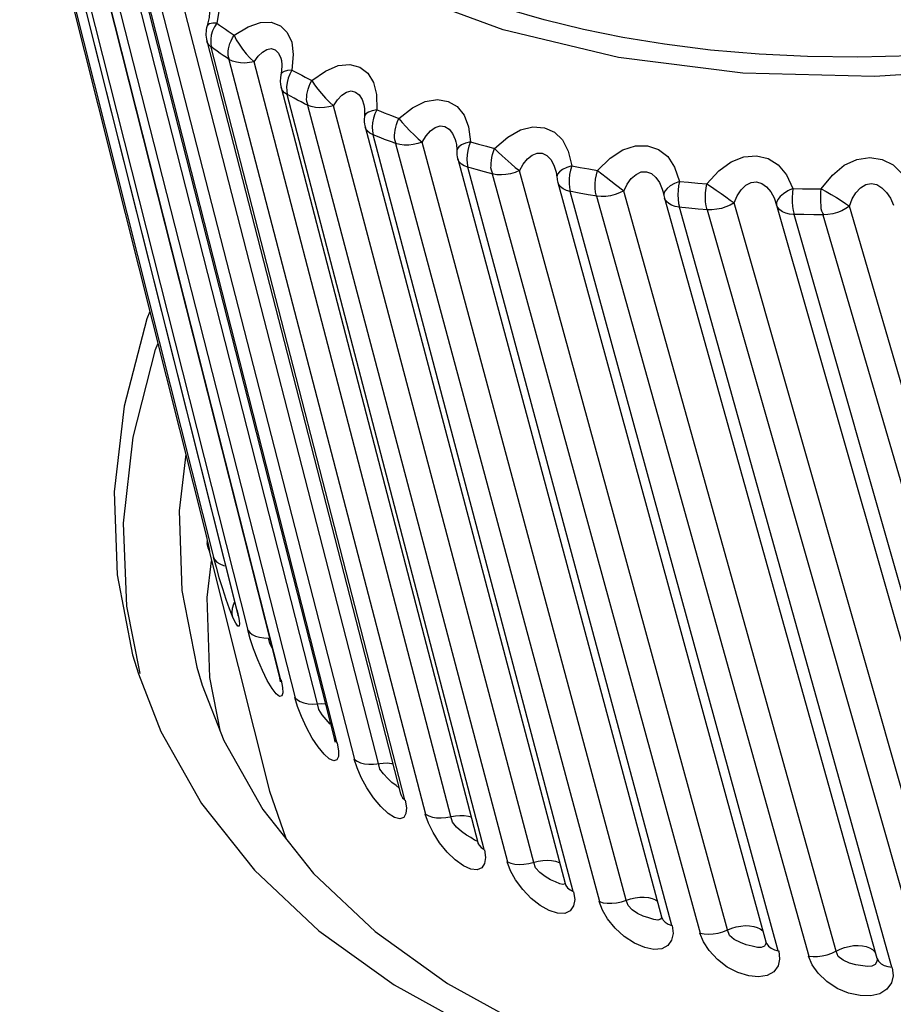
# Model space of a CAD drawing. Extents: x -4139 to -1089, y -1564 to 1941.
# Tile 62 of 160: x -1311.45 to -1305.74, y -539.2 to -532.76. Entities that reach past the tile are written whole.
import ezdxf

# ---------------------------------------------------------------- set-up
doc = ezdxf.new("R2010")
doc.units = 0
doc.header["$LTSCALE"] = 23.1
for name, color, linetype in [('01_DISPLAYCASE_3_1_AM_0', 7, 'CONTINUOUS'), ('R911330333_FOLIE_3_1_AM_0', 7, 'CONTINUOUS'), ('XUAN_NIU_3_1_AM_0', 7, 'CONTINUOUS')]:
    doc.layers.add(name, color=color, linetype=linetype)

msp = doc.modelspace()

# ---------------------------------------------------------------- linework, layer by layer
at = {"layer": '01_DISPLAYCASE_3_1_AM_0', "color": 7}
for p, q in [((-1310.3647, -535.6001), (-1310.4079, -535.9696)), ((-1310.2242, -536.5371), (-1310.1961, -536.2963)), ((-1310.2063, -537.0604), (-1310.2242, -536.5371)), ((-1310.1373, -537.4145), (-1310.2063, -537.0604)), ((-1310.2565, -537.1112), (-1310.1148, -537.4717))]:
    msp.add_line(p, q, dxfattribs=at)
for points in [[(-1310.4079, -535.9696), (-1310.3902, -536.4901), (-1310.2927, -536.9915), (-1310.2565, -537.1112)], [(-1310.1148, -537.4717), (-1309.8594, -537.9239), (-1309.5278, -538.342), (-1309.1245, -538.7226), (-1308.6529, -539.0613), (-1308.1186, -539.3557), (-1307.5264, -539.6022), (-1306.8825, -539.7997), (-1306.1925, -539.9455), (-1305.4633, -540.0392), (-1304.7013, -540.0792), (-1303.9138, -540.0658), (-1303.1077, -539.9984), (-1302.2911, -539.8783), (-1301.4707, -539.7053), (-1300.6563, -539.4826), (-1299.859, -539.2127), (-1299.0819, -538.8972), (-1298.3287, -538.5369), (-1297.6092, -538.1364), (-1296.9324, -537.6993), (-1296.3047, -537.2308), (-1295.7366, -536.738), (-1295.2246, -536.2186)]]:
    msp.add_lwpolyline(points, dxfattribs=at)
at = {"layer": 'R911330333_FOLIE_3_1_AM_0', "color": 7}
for points in [[(-1310.5997, -534.6656), (-1310.6188, -534.7131), (-1310.767, -535.2847), (-1310.8325, -535.8458), (-1310.814, -536.389), (-1310.7123, -536.912), (-1310.6746, -537.0367)], [(-1310.6633, -537.0344), (-1310.751, -536.5937), (-1310.7719, -536.0502), (-1310.7083, -535.4879), (-1310.5614, -534.9142), (-1310.5465, -534.8771)], [(-1310.6746, -537.0367), (-1310.5269, -537.4127), (-1310.2606, -537.8842), (-1309.9146, -538.3204), (-1309.4939, -538.7177), (-1309.0019, -539.0711), (-1308.4446, -539.3783), (-1307.827, -539.6356), (-1307.1554, -539.8416), (-1306.4358, -539.9939), (-1305.6753, -540.0917), (-1304.8803, -540.1337), (-1304.0586, -540.1199), (-1303.2173, -540.0497), (-1302.365, -539.9244), (-1301.5092, -539.7441), (-1300.6596, -539.5119), (-1299.8273, -539.2304), (-1299.0159, -538.9011), (-1298.2292, -538.5248), (-1297.4778, -538.1067), (-1296.7713, -537.6504), (-1296.1162, -537.1615), (-1295.5234, -536.6472)]]:
    msp.add_lwpolyline(points, dxfattribs=at)
at = {"layer": 'XUAN_NIU_3_1_AM_0', "color": 7}
for p, q in [((-1311.4509, -531.2833), (-1310.2276, -536.1487)), ((-1310.9914, -532.1588), (-1309.7539, -537.0509)), ((-1310.6453, -532.5473), (-1309.3943, -537.4563)), ((-1310.2267, -532.8959), (-1308.9592, -537.8203)), ((-1309.7377, -533.0932), (-1309.742, -533.1173)), ((-1309.7402, -533.2008), (-1308.4532, -538.1387)), ((-1309.1987, -533.3144), (-1309.1986, -533.3147)), ((-1309.1943, -533.3746), (-1309.1958, -533.3906)), ((-1309.1958, -533.3905), (-1309.1958, -533.3907)), ((-1309.1912, -533.4585), (-1307.8819, -538.408)), ((-1308.5978, -533.5565), (-1308.5977, -533.557)), ((-1308.5916, -533.6054), (-1308.5917, -533.6148)), ((-1308.5917, -533.6146), (-1308.5917, -533.6149)), ((-1308.5856, -533.6664), (-1307.2517, -538.6254)), ((-1307.9426, -533.7481), (-1307.9426, -533.7482)), ((-1307.9361, -533.7872), (-1307.9361, -533.7875)), ((-1307.9302, -533.822), (-1306.5693, -538.7884)), ((-1307.2405, -533.8863), (-1307.2404, -533.8866)), ((-1307.2403, -533.8871), (-1307.2359, -533.9064)), ((-1307.2359, -533.9063), (-1307.2359, -533.9064)), ((-1307.232, -533.9238), (-1305.8423, -538.8953)), ((-1306.4987, -533.9705), (-1305.0786, -538.9446)), ((-1310.2274, -536.1718), (-1309.8168, -537.8045)), ((-1309.8162, -537.8043), (-1309.7106, -538.1116)), ((-1307.2516, -538.6255), (-1307.2512, -538.6273)), ((-1305.8423, -538.8952), (-1305.8418, -538.8971)), ((-1305.8418, -538.8971), (-1305.8417, -538.8979))]:
    msp.add_line(p, q, dxfattribs=at)
at = {"layer": 'XUAN_NIU_3_1_AM_0', "color": 2}
for p, q in [((-1311.4107, -531.4002), (-1310.1834, -536.2737)), ((-1310.0285, -536.6225), (-1311.2559, -531.7489)), ((-1311.1956, -531.8585), (-1309.9581, -536.7504)), ((-1309.7423, -537.0747), (-1310.9799, -532.1827)), ((-1310.9001, -532.2837), (-1309.6492, -537.1926)), ((-1309.5028, -537.2326), (-1310.7539, -532.3238)), ((-1309.3749, -537.4889), (-1310.6259, -532.5799)), ((-1310.5275, -532.6713), (-1309.2601, -537.5955)), ((-1310.1436, -532.678), (-1310.1621, -532.779)), ((-1309.1038, -537.6234), (-1310.3715, -532.6993)), ((-1310.2244, -532.798), (-1310.2245, -532.7982)), ((-1310.0672, -532.8454), (-1310.0479, -532.8585)), ((-1310.2015, -532.8857), (-1310.2015, -532.9117)), ((-1310.2015, -532.9117), (-1310.1975, -532.9363)), ((-1308.9302, -537.8604), (-1310.1977, -532.9361)), ((-1309.6616, -532.9861), (-1309.6701, -533.0868)), ((-1310.0819, -533.0168), (-1308.795, -537.9546)), ((-1308.6306, -537.9702), (-1309.9177, -533.0325)), ((-1309.7352, -533.1059), (-1309.742, -533.1175)), ((-1309.6701, -533.0868), (-1309.684, -533.1133)), ((-1309.6701, -533.0868), (-1309.6487, -533.0984)), ((-1309.7047, -533.1965), (-1309.7042, -533.2228)), ((-1309.5619, -533.1438), (-1309.54, -533.1549)), ((-1309.7042, -533.2228), (-1309.7, -533.2476)), ((-1308.4132, -538.1853), (-1309.7002, -533.2474)), ((-1309.1165, -533.2472), (-1309.1149, -533.3469)), ((-1309.5681, -533.3166), (-1308.2591, -538.266)), ((-1308.0883, -538.2692), (-1309.3976, -533.3199)), ((-1309.1946, -533.3856), (-1309.1958, -533.3905)), ((-1309.0188, -533.3846), (-1308.9702, -533.4029)), ((-1308.5144, -533.4585), (-1308.5025, -533.5564)), ((-1309.143, -533.4858), (-1309.1384, -533.5106)), ((-1307.8295, -538.46), (-1309.1387, -533.5105)), ((-1308.9873, -533.5691), (-1309.013, -533.5594)), ((-1308.9918, -533.5674), (-1307.6581, -538.5264)), ((-1307.4829, -538.517), (-1308.8169, -533.5582)), ((-1308.5025, -533.5564), (-1308.4503, -533.5712)), ((-1308.4503, -533.5712), (-1308.3978, -533.5856)), ((-1308.3978, -533.5856), (-1308.3449, -533.5997)), ((-1308.589, -533.6034), (-1308.5917, -533.6146)), ((-1308.5239, -533.6975), (-1308.5191, -533.7225)), ((-1307.1855, -538.6815), (-1308.5194, -533.7224)), ((-1307.8397, -533.713), (-1307.7837, -533.7234)), ((-1308.3544, -533.7676), (-1308.4102, -533.7528)), ((-1308.3593, -533.7663), (-1306.9987, -538.7327)), ((-1306.8209, -538.7111), (-1308.1818, -533.7449)), ((-1307.7837, -533.7234), (-1307.7274, -533.7334)), ((-1307.7274, -533.7334), (-1307.6708, -533.7431)), ((-1307.6708, -533.7431), (-1307.6145, -533.7879)), ((-1307.8565, -533.8288), (-1307.8539, -533.8558)), ((-1307.6145, -533.7879), (-1307.5536, -533.8358)), ((-1307.5536, -533.8358), (-1307.4994, -533.8778)), ((-1307.1337, -533.8151), (-1307.0745, -533.8209)), ((-1307.0745, -533.8209), (-1307.0151, -533.8264)), ((-1307.0151, -533.8264), (-1306.9554, -533.8316)), ((-1307.7912, -533.8916), (-1307.8543, -533.8799)), ((-1307.8539, -533.8558), (-1307.8487, -533.8809)), ((-1306.4882, -538.8473), (-1307.8491, -533.8809)), ((-1307.732, -533.9021), (-1307.7912, -533.8916)), ((-1307.6723, -533.9122), (-1307.732, -533.9021)), ((-1307.6776, -533.9114), (-1306.2881, -538.8829)), ((-1306.1097, -538.8492), (-1307.4994, -533.8779)), ((-1307.2362, -533.8968), (-1307.2359, -533.9063)), ((-1306.3923, -533.8614), (-1306.3305, -533.8627)), ((-1306.3305, -533.8627), (-1306.2686, -533.8636)), ((-1306.2686, -533.8636), (-1306.2065, -533.8642)), ((-1307.1436, -533.9318), (-1307.1402, -533.959)), ((-1307.1402, -533.959), (-1307.1347, -533.9841)), ((-1305.3571, -538.9299), (-1306.7772, -533.9557)), ((-1304.5712, -538.9522), (-1306.0229, -533.9776)), ((-1307.0739, -533.9901), (-1307.1406, -533.9835)), ((-1305.7454, -538.9556), (-1307.1351, -533.9841)), ((-1307.0114, -533.9959), (-1307.0739, -533.9901)), ((-1306.9484, -534.0013), (-1307.0114, -533.9959)), ((-1306.954, -534.0008), (-1305.5341, -538.9752)), ((-1306.3214, -534.0323), (-1306.3909, -534.0308)), ((-1304.965, -539.0053), (-1306.3852, -534.0309)), ((-1306.2563, -534.0332), (-1306.3214, -534.0323)), ((-1306.1908, -534.0338), (-1306.2563, -534.0332)), ((-1306.1966, -534.0338), (-1304.745, -539.0086)), ((-1310.2314, -536.1334), (-1310.2303, -536.1372)), ((-1310.2296, -536.1394), (-1310.2276, -536.1487)), ((-1310.2169, -536.2121), (-1310.2246, -536.1831)), ((-1310.0801, -536.6092), (-1310.0579, -536.6632)), ((-1310.0339, -536.6083), (-1310.0285, -536.6225)), ((-1310.0377, -536.704), (-1310.0579, -536.6632)), ((-1309.7539, -537.0509), (-1309.7539, -537.0509)), ((-1309.4938, -537.2697), (-1309.5028, -537.2326)), ((-1309.4734, -537.2308), (-1309.4515, -537.232)), ((-1309.4717, -537.3042), (-1309.4938, -537.2697)), ((-1309.4199, -537.3655), (-1309.4717, -537.3042)), ((-1309.0941, -537.6587), (-1309.1039, -537.6234)), ((-1308.9455, -537.8463), (-1308.9302, -537.8604)), ((-1308.9281, -537.8619), (-1308.9203, -537.9128)), ((-1308.6199, -538.007), (-1308.6307, -537.9702)), ((-1308.4312, -538.1729), (-1308.4132, -538.1853)), ((-1308.4108, -538.1866), (-1308.4035, -538.238)), ((-1308.0767, -538.3058), (-1308.0884, -538.2692)), ((-1307.85, -538.4494), (-1307.8295, -538.46)), ((-1307.8268, -538.4611), (-1307.8201, -538.5132)), ((-1306.793, -538.6999), (-1306.7637, -538.6914)), ((-1307.3618, -538.8262), (-1307.4292, -538.7969))]:
    msp.add_line(p, q, dxfattribs=at)
for points in [[(-1300.5609, -531.6668), (-1301.3828, -532.0828), (-1302.2492, -532.4368), (-1303.1452, -532.7226), (-1304.0556, -532.9355), (-1304.965, -533.0718), (-1305.8579, -533.1291), (-1306.719, -533.1066), (-1307.5337, -533.0045), (-1308.2882, -532.8247), (-1308.9696, -532.5702), (-1309.5662, -532.2453), (-1310.068, -531.8555), (-1310.4664, -531.4075), (-1310.7546, -530.9089)], [(-1305.6058, -532.9942), (-1305.9684, -533.003), (-1306.298, -532.9989), (-1306.6134, -532.9837), (-1306.9306, -532.9565), (-1307.2323, -532.9185), (-1307.5041, -532.8737), (-1307.7619, -532.8214), (-1308.0191, -532.7583), (-1308.2607, -532.6881)], [(-1310.2081, -532.7843), (-1310.2205, -532.7917), (-1310.2244, -532.798)], [(-1310.1621, -532.779), (-1310.1883, -532.78), (-1310.2081, -532.7843)], [(-1310.1621, -532.779), (-1310.1775, -532.8045), (-1310.1893, -532.8313), (-1310.1974, -532.8586), (-1310.2015, -532.8857)], [(-1310.1621, -532.779), (-1310.1433, -532.7924), (-1310.1245, -532.8058)], [(-1310.1245, -532.8058), (-1310.1055, -532.8191), (-1310.0864, -532.8323), (-1310.0672, -532.8454)], [(-1310.0479, -532.8585), (-1309.957, -532.8034), (-1309.8766, -532.7747), (-1309.8049, -532.7739), (-1309.7453, -532.7968), (-1309.7002, -532.8406), (-1309.6712, -532.9044), (-1309.6616, -532.9861)], [(-1310.0783, -533.0191), (-1310.0823, -533.0064), (-1310.0867, -532.9923), (-1310.088, -532.9781), (-1310.086, -532.964), (-1310.0839, -532.9481), (-1310.0806, -532.9312), (-1310.0753, -532.9136), (-1310.0681, -532.8954), (-1310.059, -532.8769), (-1310.0479, -532.8585)], [(-1310.0479, -532.8585), (-1310.0338, -532.8882), (-1310.0159, -532.9181), (-1309.9937, -532.9492), (-1309.9695, -532.98), (-1309.9445, -533.0077), (-1309.9177, -533.0324)], [(-1310.1977, -532.9361), (-1310.2133, -532.9217), (-1310.2235, -532.9051), (-1310.2267, -532.8959)], [(-1310.0782, -533.0192), (-1310.0987, -533.0055), (-1310.1189, -532.9916), (-1310.1388, -532.9779), (-1310.1589, -532.9638), (-1310.1798, -532.949), (-1310.2012, -532.9336)], [(-1309.9177, -533.0325), (-1309.8914, -532.996), (-1309.8628, -532.9691), (-1309.8335, -532.9517), (-1309.8054, -532.9464), (-1309.7795, -532.9555), (-1309.7585, -532.9769), (-1309.7432, -533.009), (-1309.739, -533.0233)], [(-1309.9176, -533.0324), (-1309.9479, -533.0382), (-1309.9779, -533.0408), (-1310.0064, -533.0401), (-1310.0336, -533.0362), (-1310.0593, -533.0284), (-1310.0819, -533.0168)], [(-1309.54, -533.1549), (-1309.4493, -533.093), (-1309.367, -533.0579), (-1309.291, -533.0509), (-1309.2254, -533.0684), (-1309.1729, -533.1075), (-1309.1354, -533.1677), (-1309.1165, -533.2472)], [(-1309.6701, -533.0868), (-1309.6984, -533.0902), (-1309.7204, -533.0967), (-1309.7352, -533.1059)], [(-1309.684, -533.1133), (-1309.6944, -533.1409), (-1309.7014, -533.1689), (-1309.7047, -533.1965)], [(-1309.6487, -533.0984), (-1309.6271, -533.1099), (-1309.6055, -533.1212), (-1309.5838, -533.1326), (-1309.5619, -533.1438)], [(-1309.7002, -533.2474), (-1309.7185, -533.2347), (-1309.7318, -533.2196), (-1309.7397, -533.2026), (-1309.7402, -533.2008)], [(-1309.5641, -533.3185), (-1309.5684, -533.3059), (-1309.5733, -533.292), (-1309.575, -533.2777), (-1309.5732, -533.2633), (-1309.5715, -533.2471), (-1309.5688, -533.2298), (-1309.5642, -533.2118), (-1309.558, -533.1931), (-1309.5499, -533.1741), (-1309.54, -533.1549)], [(-1309.54, -533.1549), (-1309.5222, -533.1831), (-1309.5013, -533.2113), (-1309.4766, -533.2408), (-1309.4506, -533.2701), (-1309.4246, -533.2963), (-1309.3976, -533.3198)], [(-1309.564, -533.3187), (-1309.5872, -533.3069), (-1309.6102, -533.2951), (-1309.6329, -533.2833), (-1309.6558, -533.2712), (-1309.6797, -533.2585), (-1309.7042, -533.2453)], [(-1309.3976, -533.3199), (-1309.3717, -533.2811), (-1309.3428, -533.2517), (-1309.3125, -533.2317), (-1309.2824, -533.2237), (-1309.2538, -533.2304), (-1309.2294, -533.2497), (-1309.2107, -533.2802), (-1309.1987, -533.3144)], [(-1309.3975, -533.3198), (-1309.4275, -533.3275), (-1309.4577, -533.3322), (-1309.487, -533.3336), (-1309.5155, -533.3317), (-1309.5431, -533.3262), (-1309.5681, -533.3166)], [(-1308.9702, -533.4029), (-1308.881, -533.3344), (-1308.7978, -533.293), (-1308.7184, -533.2797), (-1308.6473, -533.2915), (-1308.588, -533.3257), (-1308.5424, -533.3818), (-1308.5144, -533.4585)], [(-1309.1149, -533.3469), (-1309.1449, -533.3528), (-1309.1689, -533.3615), (-1309.1857, -533.3726), (-1309.1946, -533.3856)], [(-1309.1149, -533.3469), (-1309.1271, -533.3742), (-1309.136, -533.4025)], [(-1309.1149, -533.3469), (-1309.091, -533.3565), (-1309.067, -533.3659), (-1309.0188, -533.3846)], [(-1309.1387, -533.5105), (-1309.1596, -533.4996), (-1309.1757, -533.486), (-1309.1867, -533.4703), (-1309.1912, -533.4585)], [(-1309.136, -533.4025), (-1309.1418, -533.4311), (-1309.1441, -533.4591), (-1309.143, -533.4858)], [(-1308.9874, -533.5689), (-1308.992, -533.5564), (-1308.9974, -533.5427), (-1308.9995, -533.5284), (-1308.9979, -533.5136), (-1308.9967, -533.4972), (-1308.9948, -533.4796), (-1308.991, -533.4612), (-1308.9858, -533.4421), (-1308.9788, -533.4226), (-1308.9702, -533.4029)], [(-1308.9702, -533.4029), (-1308.949, -533.4292), (-1308.9253, -533.4557), (-1308.8983, -533.4834), (-1308.8706, -533.511), (-1308.8438, -533.5358), (-1308.8168, -533.5581)], [(-1308.8169, -533.5582), (-1308.7918, -533.5172), (-1308.763, -533.4854), (-1308.7319, -533.4628), (-1308.7002, -533.4522), (-1308.6693, -533.4564), (-1308.6419, -533.4734), (-1308.6197, -533.5022), (-1308.6029, -533.54), (-1308.5978, -533.5565)], [(-1308.3449, -533.5997), (-1308.2581, -533.5249), (-1308.1751, -533.4774), (-1308.0931, -533.4579), (-1308.0176, -533.4637), (-1307.9521, -533.4926), (-1307.8987, -533.5442), (-1307.8619, -533.6175), (-1307.8397, -533.713)], [(-1309.013, -533.5594), (-1309.0386, -533.5497), (-1309.0638, -533.5401), (-1309.0893, -533.5301), (-1309.1158, -533.5197), (-1309.1432, -533.5087)], [(-1308.8168, -533.5581), (-1308.8461, -533.5677), (-1308.8762, -533.5743), (-1308.9059, -533.5778), (-1308.9354, -533.5781), (-1308.9646, -533.5747), (-1308.9918, -533.5674)], [(-1308.5025, -533.5564), (-1308.5339, -533.5649), (-1308.5596, -533.5759), (-1308.5782, -533.5889), (-1308.589, -533.6034)], [(-1308.5025, -533.5564), (-1308.5128, -533.5844), (-1308.5201, -533.6132), (-1308.5245, -533.6423)], [(-1307.6708, -533.7431), (-1307.5877, -533.6625), (-1307.5057, -533.6091), (-1307.4222, -533.5835), (-1307.343, -533.5832), (-1307.272, -533.6065), (-1307.2115, -533.6532), (-1307.166, -533.7226), (-1307.1337, -533.8151)], [(-1308.5245, -533.6423), (-1308.5258, -533.6707), (-1308.5239, -533.6975)], [(-1308.3545, -533.7675), (-1308.3594, -533.7552), (-1308.3653, -533.7417), (-1308.3678, -533.7274), (-1308.3665, -533.7123), (-1308.3659, -533.6957), (-1308.3647, -533.6779), (-1308.3619, -533.6592), (-1308.3578, -533.6397), (-1308.3521, -533.6198), (-1308.3449, -533.5997)], [(-1308.3449, -533.5997), (-1308.3204, -533.624), (-1308.2941, -533.6486)], [(-1308.2941, -533.6486), (-1308.236, -533.7003), (-1308.2086, -533.7237), (-1308.1818, -533.7448)], [(-1308.1818, -533.7449), (-1308.1579, -533.7019), (-1308.1296, -533.6678), (-1308.0982, -533.6426), (-1308.0654, -533.6294), (-1308.0324, -533.6309), (-1308.0022, -533.6455), (-1307.9769, -533.6723), (-1307.9565, -533.7086), (-1307.9426, -533.7481)], [(-1306.9554, -533.8316), (-1306.8769, -533.7457), (-1306.797, -533.6866), (-1306.7129, -533.6549), (-1306.6308, -533.6486), (-1306.555, -533.6662), (-1306.4879, -533.7077), (-1306.4344, -533.7727), (-1306.3923, -533.8614)], [(-1308.5194, -533.7224), (-1308.5426, -533.7135), (-1308.5615, -533.7016), (-1308.5754, -533.6873), (-1308.5842, -533.671), (-1308.5856, -533.6664)], [(-1308.4102, -533.7528), (-1308.4655, -533.7377), (-1308.4944, -533.7295), (-1308.5243, -533.721)], [(-1307.8397, -533.7131), (-1307.8721, -533.724), (-1307.899, -533.7374), (-1307.9192, -533.7524), (-1307.9318, -533.7685), (-1307.9362, -533.7849), (-1307.9361, -533.7872)], [(-1307.8397, -533.7131), (-1307.848, -533.7415), (-1307.8534, -533.7708), (-1307.8563, -533.8002), (-1307.8565, -533.8288)], [(-1306.2065, -533.8642), (-1306.1337, -533.7735), (-1306.0568, -533.7093), (-1305.9732, -533.6717), (-1305.8892, -533.6593), (-1305.8095, -533.671), (-1305.7366, -533.7069), (-1305.6753, -533.767), (-1305.6235, -533.8515)], [(-1308.1817, -533.7448), (-1308.2101, -533.7561), (-1308.2398, -533.7646), (-1308.2696, -533.7701), (-1308.2997, -533.7725), (-1308.3302, -533.7714), (-1308.3593, -533.7663)], [(-1307.6779, -533.9113), (-1307.6833, -533.8862), (-1307.686, -533.8592), (-1307.6861, -533.8305), (-1307.6835, -533.801), (-1307.6783, -533.7717), (-1307.6708, -533.7431)], [(-1307.4994, -533.8779), (-1307.4771, -533.8331), (-1307.4497, -533.7968), (-1307.4184, -533.7691), (-1307.3848, -533.7532), (-1307.3501, -533.752), (-1307.3175, -533.7642), (-1307.2892, -533.7888), (-1307.2655, -533.8233), (-1307.2472, -533.865), (-1307.2405, -533.8863)], [(-1307.8491, -533.8809), (-1307.8744, -533.874), (-1307.8957, -533.8639), (-1307.9124, -533.8512), (-1307.9242, -533.8362), (-1307.9302, -533.822)], [(-1307.1337, -533.8151), (-1307.1667, -533.8286), (-1307.1946, -533.8443), (-1307.2161, -533.8614), (-1307.2301, -533.8791), (-1307.2362, -533.8968)], [(-1307.1337, -533.8151), (-1307.1398, -533.8438), (-1307.1433, -533.8734), (-1307.1446, -533.9031), (-1307.1436, -533.9318)], [(-1306.9544, -534.0008), (-1306.9602, -533.9756), (-1306.9636, -533.9485), (-1306.9649, -533.9197), (-1306.964, -533.89), (-1306.9606, -533.8604), (-1306.9554, -533.8316)], [(-1306.9554, -533.8316), (-1306.9259, -533.8508), (-1306.8943, -533.872), (-1306.8621, -533.8941), (-1306.8309, -533.9161), (-1306.8021, -533.9369), (-1306.7771, -533.9556)], [(-1306.7772, -533.9557), (-1306.7567, -533.9092), (-1306.7306, -533.8709), (-1306.6998, -533.8408), (-1306.6658, -533.8223), (-1306.6298, -533.8184), (-1306.5951, -533.828), (-1306.5642, -533.8504), (-1306.5374, -533.883), (-1306.5156, -533.9231), (-1306.4987, -533.9705)], [(-1306.0229, -533.9776), (-1306.0048, -533.9296), (-1305.9802, -533.8894), (-1305.9504, -533.8571), (-1305.9164, -533.836), (-1305.8796, -533.8294), (-1305.8431, -533.8364), (-1305.8098, -533.8564), (-1305.7801, -533.8869), (-1305.755, -533.9253), (-1305.7347, -533.9713)], [(-1307.4993, -533.8778), (-1307.5264, -533.8907), (-1307.5554, -533.901), (-1307.585, -533.9085), (-1307.6154, -533.913), (-1307.6468, -533.9141), (-1307.6776, -533.9114)], [(-1306.3923, -533.8614), (-1306.4255, -533.8774), (-1306.454, -533.8954), (-1306.4764, -533.9146), (-1306.4918, -533.934), (-1306.4993, -533.953), (-1306.4988, -533.9704)], [(-1306.3923, -533.8614), (-1306.396, -533.8903), (-1306.3975, -533.92), (-1306.3972, -533.9497), (-1306.395, -533.9786), (-1306.3907, -534.0058), (-1306.3848, -534.031)], [(-1306.2075, -533.9793), (-1306.2104, -533.9444), (-1306.2107, -533.9253), (-1306.2103, -533.9054), (-1306.2089, -533.8849), (-1306.2065, -533.8642)], [(-1306.2065, -533.8642), (-1306.1739, -533.8817), (-1306.1412, -533.8999), (-1306.1076, -533.9197), (-1306.0758, -533.9403), (-1306.0479, -533.9596), (-1306.0229, -533.9775)], [(-1307.1351, -533.9841), (-1307.1622, -533.9793), (-1307.1858, -533.9712), (-1307.2051, -533.9603), (-1307.2197, -533.9467), (-1307.2295, -533.9309), (-1307.232, -533.9238)], [(-1306.7771, -533.9556), (-1306.8026, -533.97), (-1306.8305, -533.982), (-1306.8596, -533.9913), (-1306.89, -533.9978), (-1306.922, -534.0012), (-1306.954, -534.0008)], [(-1306.3852, -534.0309), (-1306.4138, -534.0284), (-1306.4394, -534.0223), (-1306.4611, -534.0132), (-1306.4785, -534.0013), (-1306.4912, -533.9869), (-1306.4988, -533.9703)], [(-1306.191, -534.0337), (-1306.1965, -534.0219), (-1306.2038, -534.0093), (-1306.2076, -533.9951), (-1306.2075, -533.9793)], [(-1306.0229, -533.9775), (-1306.0466, -533.9931), (-1306.0732, -534.0067), (-1306.1014, -534.0177), (-1306.1315, -534.0262), (-1306.1637, -534.0318), (-1306.1966, -534.0338)], [(-1310.2236, -536.1651), (-1310.2179, -536.188), (-1310.2175, -536.1908)], [(-1310.2154, -536.2003), (-1310.2109, -536.22), (-1310.2083, -536.236), (-1310.2102, -536.2341), (-1310.2169, -536.2121)], [(-1310.1842, -536.2715), (-1310.1666, -536.3378), (-1310.1472, -536.4061), (-1310.1251, -536.4784)], [(-1310.1834, -536.2737), (-1310.1743, -536.2904), (-1310.1602, -536.3052)], [(-1310.1602, -536.3052), (-1310.1412, -536.3177), (-1310.1179, -536.3274), (-1310.1039, -536.3307)], [(-1310.1251, -536.4784), (-1310.1022, -536.5483), (-1310.0801, -536.6092)], [(-1310.0579, -536.6632), (-1310.0615, -536.636), (-1310.0587, -536.6072), (-1310.0496, -536.5786), (-1310.044, -536.5684)], [(-1310.0275, -536.6245), (-1310.0168, -536.6743), (-1310.0127, -536.7077), (-1310.0149, -536.7254), (-1310.0233, -536.725), (-1310.0377, -536.704)], [(-1309.9211, -536.872), (-1309.9425, -536.8077), (-1309.9593, -536.7484)], [(-1309.9581, -536.7504), (-1309.9461, -536.7658), (-1309.9292, -536.7791), (-1309.9078, -536.7898), (-1309.8824, -536.7973), (-1309.854, -536.8015), (-1309.8232, -536.802)], [(-1309.8013, -536.8635), (-1309.8149, -536.8382), (-1309.8231, -536.802)], [(-1309.8311, -537.0791), (-1309.8635, -537.0149), (-1309.8939, -536.9438), (-1309.9211, -536.872)], [(-1309.7539, -537.0509), (-1309.7517, -537.0577), (-1309.7423, -537.0747)], [(-1309.7409, -537.0766), (-1309.7313, -537.1254), (-1309.7299, -537.1597), (-1309.7364, -537.1805), (-1309.7505, -537.1843), (-1309.7723, -537.1669), (-1309.7995, -537.1318), (-1309.8311, -537.0791)], [(-1309.5744, -537.3871), (-1309.6075, -537.3153), (-1309.6324, -537.2509), (-1309.6507, -537.1908)], [(-1309.6492, -537.1926), (-1309.6344, -537.2066), (-1309.615, -537.2181), (-1309.5913, -537.2268), (-1309.5641, -537.2323), (-1309.5344, -537.2343), (-1309.4734, -537.2308)], [(-1309.4597, -537.5609), (-1309.498, -537.5147), (-1309.537, -537.4563), (-1309.5744, -537.3871)], [(-1309.3943, -537.4564), (-1309.3873, -537.4732), (-1309.3749, -537.4889)], [(-1309.3731, -537.4906), (-1309.3644, -537.5404), (-1309.3655, -537.5762), (-1309.3765, -537.5992), (-1309.3964, -537.6058), (-1309.4252, -537.5918), (-1309.4597, -537.5609)], [(-1309.136, -537.8481), (-1309.1792, -537.7821), (-1309.2162, -537.7139), (-1309.2433, -537.652), (-1309.262, -537.5938)], [(-1309.2601, -537.5955), (-1309.2426, -537.6078), (-1309.2208, -537.6175), (-1309.1952, -537.6242), (-1309.1665, -537.6276), (-1309.1358, -537.6273), (-1309.0741, -537.6196)], [(-1309.0741, -537.6196), (-1309.045, -537.6191), (-1309.0175, -537.6217), (-1309.0098, -537.6235)], [(-1309.0434, -537.7213), (-1309.0717, -537.6909), (-1309.0941, -537.6587)], [(-1308.9683, -537.7849), (-1308.9878, -537.7666), (-1309.0166, -537.7462), (-1309.0434, -537.7213)], [(-1308.9592, -537.8203), (-1308.9558, -537.8299), (-1308.9455, -537.8463)], [(-1308.9203, -537.9128), (-1308.9238, -537.9504), (-1308.9388, -537.9759), (-1308.964, -537.9857), (-1308.9991, -537.976), (-1309.041, -537.9492), (-1309.0884, -537.9048), (-1309.136, -537.8481)], [(-1308.6013, -538.2538), (-1308.6542, -538.2036), (-1308.7036, -538.1409), (-1308.7461, -538.0741), (-1308.7766, -538.0125), (-1308.7972, -537.9532)], [(-1308.795, -537.9546), (-1308.7751, -537.9652), (-1308.7511, -537.973), (-1308.7238, -537.9776), (-1308.694, -537.9787), (-1308.6626, -537.9762), (-1308.6008, -537.9644)], [(-1308.6008, -537.9644), (-1308.5712, -537.9618), (-1308.5426, -537.9624), (-1308.5158, -537.9662), (-1308.4967, -537.9717)], [(-1308.5289, -538.0906), (-1308.5595, -538.0673), (-1308.5939, -538.0386), (-1308.6199, -538.007)], [(-1308.4556, -538.1293), (-1308.458, -538.1298), (-1308.4753, -538.1231), (-1308.4988, -538.1074), (-1308.5289, -538.0906)], [(-1308.4531, -538.1389), (-1308.4526, -538.1407), (-1308.4445, -538.1578), (-1308.4312, -538.1729)], [(-1308.4035, -538.238), (-1308.4091, -538.2773), (-1308.428, -538.3057), (-1308.4583, -538.3193), (-1308.4999, -538.3134), (-1308.5484, -538.2913), (-1308.6013, -538.2538)], [(-1308.046, -538.5521), (-1308.1052, -538.5065), (-1308.16, -538.4476), (-1308.2067, -538.3837), (-1308.2399, -538.3237), (-1308.2615, -538.2648)], [(-1308.2591, -538.266), (-1308.2369, -538.2748), (-1308.2111, -538.2805), (-1308.1824, -538.2829), (-1308.1517, -538.2819), (-1308.12, -538.2773), (-1308.0589, -538.2615)], [(-1308.0589, -538.2615), (-1308.029, -538.2569), (-1307.9997, -538.2553), (-1307.9716, -538.2571), (-1307.9455, -538.262), (-1307.9222, -538.2702)], [(-1307.9784, -538.3826), (-1308.0121, -538.3619), (-1308.0491, -538.3357), (-1308.0767, -538.3058)], [(-1307.8817, -538.409), (-1307.8824, -538.4101), (-1307.8973, -538.4145), (-1307.9178, -538.4098), (-1307.945, -538.3967), (-1307.9784, -538.3826)], [(-1307.8819, -538.408), (-1307.8773, -538.4201), (-1307.8662, -538.4359), (-1307.85, -538.4494)], [(-1307.8201, -538.5132), (-1307.8276, -538.5544), (-1307.8499, -538.5858), (-1307.8848, -538.6033), (-1307.9319, -538.6019), (-1307.9867, -538.5847), (-1308.046, -538.5521)], [(-1307.4292, -538.7969), (-1307.496, -538.7542), (-1307.5552, -538.6995), (-1307.6046, -538.6395), (-1307.6391, -538.5823), (-1307.6608, -538.5254)], [(-1307.6581, -538.5264), (-1307.6339, -538.5331), (-1307.6065, -538.5368), (-1307.5768, -538.537), (-1307.5455, -538.5338), (-1307.514, -538.5271), (-1307.454, -538.5076)], [(-1307.2501, -538.6273), (-1307.2578, -538.6407), (-1307.2763, -538.6466), (-1307.3017, -538.644), (-1307.3341, -538.6324), (-1307.3728, -538.6206), (-1307.4082, -538.6031), (-1307.4437, -538.5795), (-1307.4708, -538.5517), (-1307.4829, -538.5171)], [(-1307.454, -538.5076), (-1307.4243, -538.501), (-1307.3946, -538.4974), (-1307.3656, -538.497), (-1307.338, -538.4999), (-1307.3128, -538.506)], [(-1307.3128, -538.506), (-1307.2918, -538.5149), (-1307.2791, -538.5233)], [(-1307.2516, -538.6255), (-1307.2502, -538.6301), (-1307.2413, -538.6466), (-1307.2271, -538.661), (-1307.2083, -538.6727), (-1307.1855, -538.6815)], [(-1307.1826, -538.6823), (-1307.1765, -538.7357), (-1307.1858, -538.7789), (-1307.2109, -538.8132)], [(-1306.7522, -538.99), (-1306.8221, -538.9543), (-1306.8861, -538.9038), (-1306.9403, -538.8461), (-1306.978, -538.7897), (-1307.0017, -538.732)], [(-1306.9987, -538.7327), (-1306.9728, -538.7375), (-1306.9441, -538.739), (-1306.9136, -538.7371), (-1306.8822, -538.7317), (-1306.851, -538.723), (-1306.793, -538.6999)], [(-1306.5685, -538.7932), (-1306.5692, -538.799), (-1306.5792, -538.8171), (-1306.599, -538.8255), (-1306.6248, -538.8255), (-1306.6585, -538.8179), (-1306.6974, -538.8096), (-1306.7362, -538.7945), (-1306.7774, -538.7737), (-1306.8076, -538.7471), (-1306.821, -538.7111)], [(-1306.7637, -538.6914), (-1306.7339, -538.6859), (-1306.7043, -538.6834), (-1306.6755, -538.6841), (-1306.6487, -538.6882)], [(-1306.6487, -538.6882), (-1306.6256, -538.6952), (-1306.6059, -538.705), (-1306.5901, -538.7175), (-1306.588, -538.7202)], [(-1306.5693, -538.7885), (-1306.5633, -538.8027), (-1306.5513, -538.8179), (-1306.5344, -538.8306), (-1306.5131, -538.8406), (-1306.4882, -538.8473)], [(-1307.2109, -538.8132), (-1307.2496, -538.8345), (-1307.3014, -538.8383), (-1307.3618, -538.8262)], [(-1306.4851, -538.8479), (-1306.4792, -538.9016), (-1306.4898, -538.9467), (-1306.5176, -538.9845)], [(-1306.2881, -538.8829), (-1306.2607, -538.8856), (-1306.2312, -538.8849), (-1306.2002, -538.8809), (-1306.1689, -538.8735), (-1306.1385, -538.8628), (-1306.0831, -538.8365)], [(-1305.9809, -538.94), (-1306.0218, -538.9277), (-1306.0644, -538.9097), (-1306.0956, -538.8848), (-1306.1098, -538.8492)], [(-1306.0831, -538.8365), (-1306.0545, -538.8262), (-1306.0249, -538.8187)], [(-1306.0249, -538.8187), (-1305.995, -538.8142), (-1305.9654, -538.8128), (-1305.9372, -538.8148)], [(-1305.9372, -538.8148), (-1305.9124, -538.8198), (-1305.8905, -538.8278), (-1305.8721, -538.8386), (-1305.858, -538.8519), (-1305.8514, -538.8628)], [(-1305.7421, -538.956), (-1305.7364, -539.0105), (-1305.7481, -539.0576), (-1305.778, -539.0987), (-1305.8234, -539.1287), (-1305.8836, -539.1422), (-1305.953, -539.141), (-1306.0278, -539.1248), (-1306.102, -539.0943), (-1306.1699, -539.0482), (-1306.2271, -538.994), (-1306.2667, -538.9395), (-1306.2913, -538.8824)], [(-1305.8415, -538.9001), (-1305.8423, -538.9172), (-1305.8537, -538.9369), (-1305.8755, -538.9474), (-1305.9036, -538.9499), (-1305.9809, -538.94)], [(-1305.8423, -538.8953), (-1305.8398, -538.9024), (-1305.83, -538.9183), (-1305.8151, -538.932), (-1305.7956, -538.943), (-1305.7721, -538.951), (-1305.7454, -538.9556)], [(-1306.5176, -538.9845), (-1306.5601, -539.0102), (-1306.6166, -539.0186), (-1306.6818, -539.0119), (-1306.7522, -538.99)]]:
    msp.add_lwpolyline(points, dxfattribs=at)
at = {"layer": 'XUAN_NIU_3_1_AM_0', "color": 7}
for points in [[(-1311.2613, -531.7347), (-1310.0319, -536.6164), (-1310.0266, -536.6401)], [(-1310.2101, -532.7072), (-1310.212, -532.7424), (-1310.2213, -532.7876), (-1310.2244, -532.798)], [(-1309.739, -533.0233), (-1309.7353, -533.0519), (-1309.7377, -533.0932)], [(-1309.1987, -533.3143), (-1309.1946, -533.338), (-1309.1943, -533.3746)], [(-1308.5977, -533.5568), (-1308.5943, -533.5731), (-1308.5916, -533.6054)], [(-1307.9424, -533.7488), (-1307.9409, -533.7549), (-1307.9361, -533.7874)], [(-1310.2276, -536.1487), (-1310.2236, -536.1651), (-1310.2203, -536.179), (-1310.2175, -536.1908), (-1310.2154, -536.2003), (-1310.2138, -536.2077), (-1310.2137, -536.2086)], [(-1310.0266, -536.6401), (-1310.0238, -536.6555), (-1310.0235, -536.6569)], [(-1309.7539, -537.0509), (-1309.7485, -537.0751), (-1309.7467, -537.0868), (-1309.7467, -537.0875)], [(-1309.3943, -537.4564), (-1309.3909, -537.4717), (-1309.3893, -537.4819), (-1309.3893, -537.4826)], [(-1308.9592, -537.8203), (-1308.9584, -537.8235), (-1308.9571, -537.8293)], [(-1308.4531, -538.1389), (-1308.4526, -538.141), (-1308.4511, -538.148)], [(-1307.8819, -538.408), (-1307.8809, -538.4123), (-1307.8805, -538.4144)], [(-1306.5693, -538.7885), (-1306.5684, -538.7922), (-1306.5684, -538.7911), (-1306.5683, -538.7906)]]:
    msp.add_lwpolyline(points, dxfattribs=at)
for centre, start, end in [((-1310.0524, -532.8511), 162.93765, 194.43438), ((-1309.566, -533.1554), 167.86447, 194.60838), ((-1309.0172, -533.4125), 173.05757, 194.81621), ((-1308.4118, -533.6196), 178.49776, 195.05543), ((-1307.7566, -533.7744), 184.15022, 195.32334), ((-1307.0586, -533.8753), 189.96435, 195.61702)]:
    msp.add_arc(centre, 0.18, start, end, dxfattribs=at)

doc.saveas('drawing.dxf')
